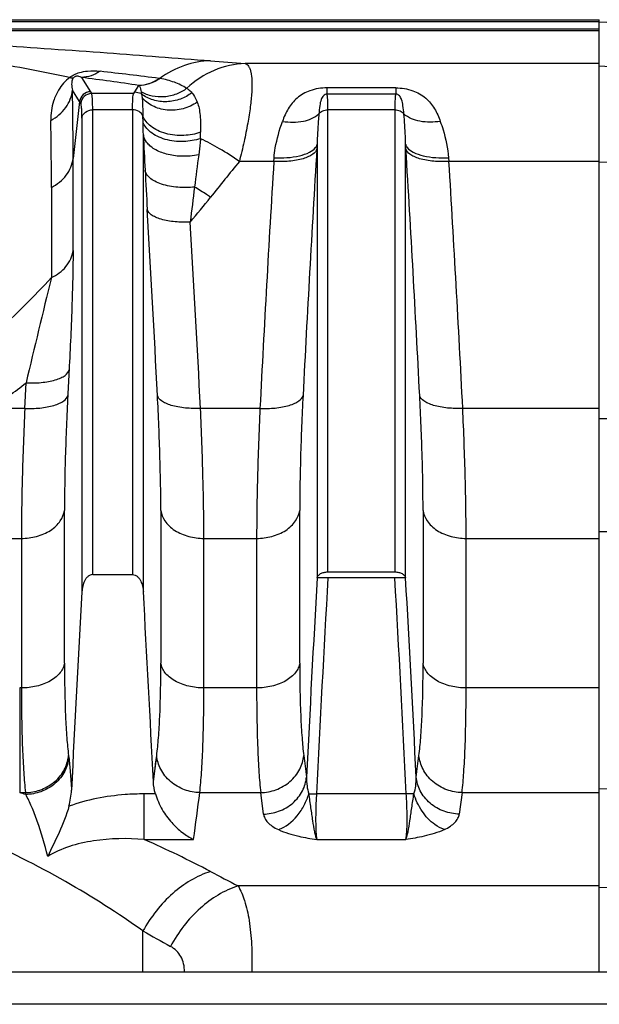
# Model space of a CAD drawing. Extents: x -1490 to 1181, y 8 to 1663.
# Tile 17 of 72: x -458 to -405, y 413 to 504. Entities that reach past the tile are written whole.
import ezdxf

# ---------------------------------------------------------------- set-up
doc = ezdxf.new("R2010")
doc.units = 0
doc.header["$LTSCALE"] = 65.395
doc.layers.get('0').update_dxf_attribs({"linetype": 'CONTINUOUS'})

msp = doc.modelspace()

# ---------------------------------------------------------------- linework, layer by layer
at = {"color": 6, "linetype": 'CONTINUOUS'}
for p, q in [((-692.174, 504.296), (-404.572, 504.296)), ((-363.222, 502.609), (-404.572, 504.053)), ((-451.417, 452.957), (-447.727, 452.957)), ((-498.572, 416.192), (-363.572, 416.192))]:
    msp.add_line(p, q, dxfattribs=at)
at = {"color": 9, "linetype": 'CONTINUOUS'}
for p, q in [((-404.572, 504.089), (-692.174, 504.089)), ((-404.572, 503.422), (-483.98, 503.422)), ((-483.98, 503.296), (-404.572, 503.296)), ((-404.572, 500.233), (-437.309, 500.233)), ((-404.572, 500.023), (-375.467, 498.5)), ((-452.46, 498.956), (-451.628, 497.629)), ((-452.623, 496.718), (-453.284, 497.772)), ((-451.628, 497.629), (-451.517, 497.454)), ((-447.627, 497.454), (-451.517, 497.454)), ((-446.961, 497.462), (-446.885, 497.444)), ((-446.959, 497.463), (-446.884, 497.444)), ((-429.746, 497.4), (-429.746, 497.991)), ((-423.398, 497.991), (-429.746, 497.991)), ((-423.398, 497.991), (-423.398, 497.4)), ((-452.623, 496.718), (-453.23, 491.447)), ((-423.398, 497.4), (-429.746, 497.4)), ((-451.417, 452.957), (-451.417, 495.962)), ((-447.727, 495.962), (-451.417, 495.962)), ((-447.727, 495.962), (-447.727, 452.957)), ((-429.667, 453.201), (-429.667, 495.962)), ((-423.477, 495.962), (-429.667, 495.962)), ((-423.477, 495.962), (-423.477, 453.201)), ((-452.412, 495.198), (-452.412, 451.364)), ((-446.756, 494.819), (-446.771, 495.362)), ((-446.732, 451.364), (-446.732, 493.644)), ((-430.662, 492.778), (-430.662, 452.639)), ((-422.482, 452.639), (-422.482, 492.778)), ((-453.23, 482.95), (-453.23, 491.447)), ((-433.575, 491.178), (-437.855, 491.178)), ((-404.572, 491.178), (-419.566, 491.178)), ((-375.467, 490.529), (-404.572, 491.1)), ((-455.233, 488.78), (-455.233, 480.427)), ((-457.696, 468.332), (-457.576, 470.692)), ((-457.696, 468.332), (-460.774, 468.332)), ((-435.946, 468.332), (-441.447, 468.332)), ((-404.572, 468.332), (-417.197, 468.332)), ((-404.572, 467.383), (-396.729, 467.456)), ((-454.026, 444.755), (-454.026, 458.893)), ((-445.118, 458.893), (-445.118, 444.753)), ((-432.276, 444.755), (-432.276, 458.893)), ((-420.868, 458.893), (-420.868, 444.753)), ((-404.572, 456.936), (-396.677, 456.968)), ((-460.774, 456.302), (-458.006, 456.302)), ((-458.006, 456.302), (-458.006, 442.464)), ((-441.137, 442.464), (-441.137, 456.302)), ((-441.137, 456.302), (-436.256, 456.302)), ((-436.256, 456.302), (-436.256, 442.464)), ((-416.887, 442.464), (-416.887, 456.302)), ((-416.887, 456.302), (-404.572, 456.302)), ((-458.165, 442.464), (-458.165, 432.781)), ((-458.007, 442.464), (-458.165, 442.464)), ((-436.257, 442.464), (-441.137, 442.464)), ((-404.572, 442.464), (-416.887, 442.464)), ((-445.806, 433.804), (-445.495, 436.207)), ((-458.165, 432.781), (-457.629, 432.781)), ((-441.514, 432.781), (-435.879, 432.781)), ((-435.624, 430.79), (-435.879, 432.781)), ((-417.264, 432.781), (-417.52, 430.79)), ((-417.264, 432.781), (-404.572, 432.781)), ((-404.572, 433.149), (-396.677, 432.924)), ((-446.645, 428.441), (-446.645, 432.66)), ((-445.614, 432.66), (-446.645, 432.66)), ((-422.417, 432.66), (-430.726, 432.66)), ((-446.645, 428.441), (-442.084, 428.441)), ((-430.698, 428.441), (-422.446, 428.441)), ((-404.572, 424.154), (-437.976, 424.154)), ((-404.572, 424.026), (-396.677, 423.774)), ((-446.767, 416.192), (-446.767, 419.979)), ((-366.572, 413.192), (-495.572, 413.192))]:
    msp.add_line(p, q, dxfattribs=at)
at = {"color": 2, "linetype": 'CONTINUOUS'}
for p, q in [((-404.572, 416.192), (-404.572, 504.296)), ((-447.627, 497.454), (-447.516, 497.629)), ((-447.516, 497.629), (-447.147, 498.218)), ((-430.662, 492.778), (-430.688, 492.346)), ((-422.456, 492.346), (-422.482, 492.778)), ((-434.668, 491.178), (-434.642, 491.518)), ((-418.502, 491.518), (-418.476, 491.178)), ((-429.667, 453.201), (-423.477, 453.201)), ((-423.477, 452.647), (-429.667, 452.647)), ((-453.649, 436.207), (-453.627, 436.031)), ((-457.607, 432.605), (-457.629, 432.781))]:
    msp.add_line(p, q, dxfattribs=at)
at = {"color": 9, "linetype": 'CONTINUOUS'}
msp.add_lwpolyline([(-445.806, 433.804), (-445.753, 434.203), (-445.701, 434.603), (-445.649, 435.004), (-445.597, 435.404), (-445.546, 435.805), (-445.495, 436.207)], dxfattribs=at)
for centre, radius, start, end in [((-386.64, 1156.81), 658.53, 265.306805, 265.587068), ((-524.051, -131.394), 635.163, 82.875369, 83.371482), ((-523.446, -31.647), 535.331, 81.80582, 82.37992), ((-786.448, 491.781), 333.218, 359.94253, 1.03018), ((-451.514, 496.452), 1.002, 90.17869, 174.8411), ((-491.949, 312.396), 190.457, 76.33656, 76.51), ((-418.148, 518.399), 40.726, 212.16602, 212.45822), ((-779.383, 488.891), 324.151, 359.98047, 1.07669), ((-530.573, 492.514), 83.848, 0.77211, 1.57487), ((-647.366, 495.325), 205.937, 359.43282, 359.59745), ((32.507, 515.486), 479.736, 182.60955, 183.00196), ((1738.907, 359.37), 2173.666, 176.492698, 177.095083), ((-2592.057, 359.37), 2173.672, 2.904921, 3.507315), ((-231.826, 462.993), 211.754, 172.18497, 172.99605), ((-125.534, 237.108), 402.611, 140.87198, 141.47711), ((1736.055, 358.242), 2174.79, 176.495553, 177.098409), ((-2589.199, 358.242), 2174.79, 2.901589, 3.504446), ((126.049, 520.353), 573.405, 182.998108, 183.359884), ((-182.965, 455.929), 261.113, 172.7648, 173.48089), ((-536.198, 564.01), 122.279, 320.09971, 321.48566), ((-2561.642, 362.311), 2118.928, 2.900407, 3.366693), ((-2559.02, 361.18), 2120.282, 2.896767, 3.363401), ((513.084, 242.188), 997.193, 166.177822, 166.753117), ((-504.282, 530.611), 75.972, 304.93812, 307.93615), ((2131.214, 306.824), 2566.022, 176.742391, 177.154168), ((2112.666, 307.827), 2546.454, 176.739777, 177.190122), ((-3007.802, 305.601), 2588.505, 2.813537, 3.256565), ((-3005.627, 305.69), 2587.322, 2.847527, 3.255915), ((410.862, 543.814), 849.603, 187.276416, 187.411264), ((-1264.015, 543.815), 849.612, 352.588737, 352.723583), ((-490, 330.946), 106.695, 72.32604, 72.64002), ((-868.462, 486.587), 430.324, 352.23438, 352.81719), ((-488.67, 333.73), 103.616, 62.30964, 66.07194), ((-252.489, 783.429), 404.332, 242.28692, 242.69353), ((-270.377, 732.01), 358.437, 240.52057, 240.98677)]:
    msp.add_arc(centre, radius, start, end, dxfattribs=at)
at = {"color": 2, "linetype": 'CONTINUOUS'}
for centre, radius, start, end in [((-447.33, 501.869), 3.685, 301.88409, 304.38508), ((-445.849, 494.228), 4.672, 82.13059, 82.9193), ((-447.328, 501.865), 3.68, 304.38531, 305.14245), ((-421.527, 493.085), 1.015, 217.36097, 218.1146), ((-456.989, 436.519), 3.354, 350.39194, 354.66239)]:
    msp.add_arc(centre, radius, start, end, dxfattribs=at)
at = {"color": 6, "linetype": 'CONTINUOUS'}
for centre, radius, start, end in [((-451.625, 496.627), 1.002, 90.16699, 174.80932), ((2102.662, 307.76), 2559.106, 176.783172, 177.194572), ((-3010.637, 307.285), 2567.95, 2.824014, 3.216357), ((-460.526, 433.367), 7.158, 345.06967, 357.1759)]:
    msp.add_arc(centre, radius, start, end, dxfattribs=at)
at = {"color": 9, "linetype": 'CONTINUOUS'}
for points, knots in [([(-453.545, 498.947), (-455.995, 499.458), (-461.03, 500.421), (-467.434, 501.438), (-472.771, 502.156), (-477.018, 502.65), (-481.896, 503.115), (-485.39, 503.307), (-487.373, 503.307)], [0, 0, 0, 0, 0.219922, 0.450247, 0.569527, 0.692976, 0.825836, 1, 1, 1, 1]), ([(-483.98, 503.296), (-482.781, 503.26), (-480.53, 503.166), (-476.329, 502.947), (-471.469, 502.661), (-465.861, 502.31), (-458.765, 501.845), (-450.336, 501.258), (-443.709, 500.751), (-440.521, 500.489)], [0, 0, 0, 0, 0.082616, 0.155175, 0.289753, 0.417991, 0.542215, 0.779601, 1, 1, 1, 1]), ([(-440.521, 500.489), (-441.34, 500.47), (-443.017, 500.162), (-444.52, 499.361), (-445.209, 498.856)], [0, 0, 0, 0, 0.48964, 1, 1, 1, 1]), ([(-437.31, 500.233), (-438.288, 500.209), (-440.283, 499.764), (-441.974, 498.634), (-442.712, 497.945)], [0, 0, 0, 0, 0.492306, 1, 1, 1, 1]), ([(-437.31, 500.233), (-437.249, 500.218), (-437.127, 500.157), (-436.982, 499.989), (-436.867, 499.753), (-436.741, 499.306), (-436.674, 498.566), (-436.703, 497.489), (-436.84, 496.173), (-437.081, 494.653), (-437.422, 492.962), (-437.701, 491.787), (-437.855, 491.178)], [0, 0, 0, 0, 0.019916, 0.042394, 0.069742, 0.10324, 0.190691, 0.306129, 0.448055, 0.613569, 0.798939, 1, 1, 1, 1]), ([(-453.545, 498.947), (-453.404, 499.055), (-453.114, 499.235), (-452.557, 499.451), (-451.762, 499.593), (-451.118, 499.566), (-450.738, 499.523)], [0, 0, 0, 0, 0.180963, 0.346541, 0.608857, 1, 1, 1, 1]), ([(-450.733, 499.523), (-450.992, 499.352), (-451.548, 499.078), (-452.159, 498.967), (-452.46, 498.956)], [0, 0, 0, 0, 0.506634, 1, 1, 1, 1]), ([(-453.545, 498.947), (-453.951, 498.626), (-454.551, 497.939), (-455.168, 496.571), (-455.302, 495.583), (-455.29, 494.982)], [0, 0, 0, 0, 0.346951, 0.596353, 1, 1, 1, 1]), ([(-453.545, 498.947), (-453.51, 498.936), (-453.393, 498.906), (-453.264, 498.901), (-453.185, 498.93)], [0, 0, 0, 0, 0.301046, 1, 1, 1, 1]), ([(-453.185, 498.93), (-453.269, 498.849), (-453.354, 498.633), (-453.375, 498.235), (-453.328, 497.951), (-453.284, 497.772)], [0, 0, 0, 0, 0.292675, 0.538272, 1, 1, 1, 1]), ([(-452.46, 498.956), (-452.532, 498.993), (-452.658, 499.045), (-452.83, 499.071), (-453.008, 499.054), (-453.124, 498.989), (-453.185, 498.93)], [0, 0, 0, 0, 0.315237, 0.518934, 0.669438, 1, 1, 1, 1]), ([(-442.712, 497.945), (-442.896, 498.051), (-443.271, 498.257), (-443.87, 498.514), (-444.514, 498.73), (-444.971, 498.818), (-445.209, 498.856)], [0, 0, 0, 0, 0.238146, 0.479449, 0.729609, 1, 1, 1, 1]), ([(-455.29, 494.982), (-455.02, 495.121), (-454.508, 495.46), (-453.885, 496.129), (-453.455, 496.916), (-453.315, 497.489), (-453.284, 497.772)], [0, 0, 0, 0, 0.254806, 0.510901, 0.761038, 1, 1, 1, 1]), ([(-451.417, 495.962), (-451.417, 496.156), (-451.419, 496.499), (-451.436, 496.944), (-451.46, 497.228), (-451.489, 497.382), (-451.506, 497.436), (-451.517, 497.454)], [0, 0, 0, 0, 0.387578, 0.685464, 0.889825, 0.956482, 1, 1, 1, 1]), ([(-442.712, 497.945), (-443.007, 497.729), (-443.669, 497.363), (-444.777, 497.102), (-445.909, 497.168), (-446.612, 497.433), (-446.926, 497.609)], [0, 0, 0, 0, 0.246582, 0.502875, 0.757361, 1, 1, 1, 1]), ([(-442.24, 497.531), (-442.566, 497.29), (-443.31, 496.887), (-444.356, 496.676), (-445.211, 496.717), (-446.018, 496.891), (-446.575, 497.172), (-446.894, 497.41)], [0, 0, 0, 0, 0.245167, 0.503205, 0.632653, 0.759693, 1, 1, 1, 1]), ([(-442.712, 497.945), (-442.67, 497.917), (-442.499, 497.796), (-442.343, 497.652), (-442.24, 497.531)], [0, 0, 0, 0, 0.24334, 1, 1, 1, 1]), ([(-442.24, 497.531), (-442.188, 497.471), (-441.982, 497.202), (-441.835, 496.894), (-441.742, 496.653)], [0, 0, 0, 0, 0.235434, 1, 1, 1, 1]), ([(-429.746, 497.991), (-430.279, 497.991), (-431.285, 497.838), (-432.545, 497.122), (-433.386, 496.085), (-433.729, 495.297), (-433.869, 494.89)], [0, 0, 0, 0, 0.289202, 0.538346, 0.767094, 1, 1, 1, 1]), ([(-423.398, 497.991), (-422.864, 497.991), (-421.859, 497.838), (-420.599, 497.122), (-419.758, 496.085), (-419.415, 495.297), (-419.275, 494.89)], [0, 0, 0, 0, 0.289203, 0.538346, 0.767094, 1, 1, 1, 1]), ([(-452.412, 495.198), (-452.412, 495.373), (-452.414, 495.682), (-452.431, 496.082), (-452.455, 496.339), (-452.484, 496.477), (-452.501, 496.525), (-452.512, 496.542)], [0, 0, 0, 0, 0.386944, 0.684606, 0.888917, 0.955846, 1, 1, 1, 1]), ([(-441.742, 496.653), (-442.145, 496.386), (-443.054, 495.976), (-444.294, 495.864), (-445.244, 496.049), (-446.062, 496.372), (-446.581, 496.774), (-446.851, 497.082)], [0, 0, 0, 0, 0.260408, 0.527588, 0.656557, 0.779253, 1, 1, 1, 1]), ([(-441.742, 496.653), (-441.673, 496.472), (-441.565, 496.071), (-441.44, 495.143), (-441.431, 494.399), (-441.434, 493.878)], [0, 0, 0, 0, 0.206442, 0.442427, 1, 1, 1, 1]), ([(-429.746, 497.4), (-429.809, 497.401), (-429.936, 497.379), (-430.097, 497.27), (-430.214, 497.104), (-430.341, 496.795), (-430.438, 496.277), (-430.484, 495.83), (-430.507, 495.574)], [0, 0, 0, 0, 0.089054, 0.174433, 0.265371, 0.370352, 0.639265, 1, 1, 1, 1]), ([(-429.667, 495.962), (-429.667, 496.136), (-429.669, 496.449), (-429.682, 496.865), (-429.705, 497.17), (-429.728, 497.337), (-429.746, 497.4)], [0, 0, 0, 0, 0.361889, 0.650961, 0.864184, 1, 1, 1, 1]), ([(-423.398, 497.4), (-423.416, 497.337), (-423.439, 497.17), (-423.462, 496.865), (-423.475, 496.449), (-423.477, 496.136), (-423.477, 495.962)], [0, 0, 0, 0, 0.135816, 0.349039, 0.638111, 1, 1, 1, 1]), ([(-422.637, 495.574), (-422.659, 495.83), (-422.706, 496.277), (-422.803, 496.795), (-422.929, 497.104), (-423.047, 497.27), (-423.208, 497.379), (-423.335, 497.401), (-423.398, 497.4)], [0, 0, 0, 0, 0.360735, 0.629644, 0.734626, 0.825565, 0.910949, 1, 1, 1, 1]), ([(-452.412, 495.198), (-452.4, 495.299), (-452.328, 495.509), (-452.019, 495.851), (-451.652, 495.962), (-451.417, 495.962)], [0, 0, 0, 0, 0.224277, 0.477563, 1, 1, 1, 1]), ([(-430.507, 495.574), (-430.414, 495.696), (-430.151, 495.897), (-429.83, 495.962), (-429.667, 495.962)], [0, 0, 0, 0, 0.484509, 1, 1, 1, 1]), ([(-423.477, 495.962), (-423.314, 495.962), (-422.993, 495.897), (-422.73, 495.696), (-422.637, 495.574)], [0, 0, 0, 0, 0.515491, 1, 1, 1, 1]), ([(-441.434, 493.878), (-441.929, 493.71), (-443.012, 493.509), (-444.384, 493.639), (-445.396, 494.011), (-446.018, 494.391), (-446.484, 494.844), (-446.696, 495.19), (-446.771, 495.362)], [0, 0, 0, 0, 0.261955, 0.544205, 0.67778, 0.799085, 0.906196, 1, 1, 1, 1]), ([(-441.439, 493.286), (-441.946, 493.131), (-443.048, 492.952), (-444.434, 493.095), (-445.45, 493.475), (-446.06, 493.856), (-446.504, 494.307), (-446.694, 494.65), (-446.756, 494.819)], [0, 0, 0, 0, 0.266029, 0.5526, 0.686515, 0.806288, 0.910217, 1, 1, 1, 1]), ([(-434.642, 491.518), (-434.619, 491.823), (-434.473, 492.972), (-434.145, 494.088), (-433.869, 494.89)], [0, 0, 0, 0, 0.26511, 1, 1, 1, 1]), ([(-433.869, 494.89), (-433.544, 494.838), (-432.895, 494.784), (-431.729, 494.887), (-430.895, 495.218), (-430.507, 495.574)], [0, 0, 0, 0, 0.28029, 0.551582, 1, 1, 1, 1]), ([(-430.507, 495.574), (-430.524, 495.35), (-430.593, 494.42), (-430.648, 493.487), (-430.662, 492.778)], [0, 0, 0, 0, 0.240289, 1, 1, 1, 1]), ([(-422.482, 492.778), (-422.487, 493.021), (-422.518, 493.954), (-422.584, 494.885), (-422.637, 495.574)], [0, 0, 0, 0, 0.259996, 1, 1, 1, 1]), ([(-419.275, 494.89), (-419.585, 494.84), (-420.216, 494.786), (-421.381, 494.877), (-422.236, 495.206), (-422.637, 495.574)], [0, 0, 0, 0, 0.267963, 0.536071, 1, 1, 1, 1]), ([(-419.275, 494.89), (-419.187, 494.634), (-418.827, 493.538), (-418.569, 492.399), (-418.502, 491.518)], [0, 0, 0, 0, 0.234805, 1, 1, 1, 1]), ([(-441.613, 491.786), (-441.874, 491.734), (-442.28, 491.677), (-442.835, 491.65), (-443.568, 491.659), (-444.557, 491.802), (-445.521, 492.177), (-446.116, 492.602), (-446.513, 493.018), (-446.693, 493.398), (-446.732, 493.644)], [0, 0, 0, 0, 0.134859, 0.207025, 0.281267, 0.505704, 0.709663, 0.797231, 0.874016, 1, 1, 1, 1]), ([(-441.439, 493.286), (-441.451, 493.164), (-441.502, 492.664), (-441.561, 492.164), (-441.613, 491.786)], [0, 0, 0, 0, 0.243048, 1, 1, 1, 1]), ([(-437.855, 491.178), (-438.448, 491.593), (-439.612, 492.349), (-440.837, 493.007), (-441.439, 493.286)], [0, 0, 0, 0, 0.521661, 1, 1, 1, 1]), ([(-455.233, 488.78), (-454.965, 488.912), (-454.456, 489.233), (-453.833, 489.872), (-453.403, 490.625), (-453.261, 491.176), (-453.23, 491.447)], [0, 0, 0, 0, 0.258236, 0.515287, 0.763972, 1, 1, 1, 1]), ([(-441.999, 488.814), (-442.512, 488.756), (-443.548, 488.736), (-444.796, 488.955), (-445.654, 489.311), (-446.126, 489.624), (-446.44, 489.975), (-446.548, 490.238), (-446.571, 490.362)], [0, 0, 0, 0, 0.300243, 0.599937, 0.7295, 0.838366, 0.926871, 1, 1, 1, 1]), ([(-440.521, 487.866), (-440.642, 487.949), (-441.128, 488.276), (-441.623, 488.589), (-441.999, 488.814)], [0, 0, 0, 0, 0.251837, 1, 1, 1, 1]), ([(-442.39, 485.574), (-442.857, 485.55), (-443.557, 485.559), (-444.459, 485.677), (-445.07, 485.813), (-445.587, 486), (-446.057, 486.254), (-446.325, 486.545), (-446.37, 486.747)], [0, 0, 0, 0, 0.322443, 0.481077, 0.62722, 0.753748, 0.857434, 1, 1, 1, 1]), ([(-455.233, 480.427), (-454.724, 480.664), (-454.013, 481.183), (-453.415, 482.137), (-453.263, 482.68), (-453.23, 482.95)], [0, 0, 0, 0, 0.503647, 0.755758, 1, 1, 1, 1]), ([(-453.23, 482.95), (-453.23, 482.193), (-453.254, 480.55), (-453.359, 476.86), (-453.49, 473.929), (-453.596, 471.883)], [0, 0, 0, 0, 0.205057, 0.445167, 1, 1, 1, 1]), ([(-462.06, 473.835), (-461.458, 474.351), (-459.089, 476.449), (-456.848, 478.69), (-455.232, 480.427)], [0, 0, 0, 0, 0.250449, 1, 1, 1, 1]), ([(-457.576, 470.692), (-457.11, 470.672), (-456.411, 470.684), (-455.51, 470.807), (-454.9, 470.946), (-454.384, 471.135), (-453.912, 471.391), (-453.643, 471.682), (-453.596, 471.883)], [0, 0, 0, 0, 0.321756, 0.480167, 0.626246, 0.752902, 0.856868, 1, 1, 1, 1]), ([(-457.696, 468.332), (-457.231, 468.311), (-456.532, 468.325), (-455.631, 468.448), (-455.022, 468.588), (-454.505, 468.777), (-454.033, 469.034), (-453.764, 469.324), (-453.716, 469.526)], [0, 0, 0, 0, 0.321644, 0.48002, 0.626089, 0.752766, 0.856777, 1, 1, 1, 1]), ([(-453.716, 469.529), (-453.812, 467.633), (-453.96, 464.088), (-454.026, 460.541), (-454.026, 458.893)], [0, 0, 0, 0, 0.535393, 1, 1, 1, 1]), ([(-445.118, 458.893), (-445.118, 460.541), (-445.183, 464.088), (-445.332, 467.632), (-445.428, 469.529)], [0, 0, 0, 0, 0.464619, 1, 1, 1, 1]), ([(-441.447, 468.332), (-441.913, 468.311), (-442.612, 468.325), (-443.512, 468.448), (-444.122, 468.588), (-444.639, 468.777), (-445.11, 469.034), (-445.38, 469.324), (-445.428, 469.526)], [0, 0, 0, 0, 0.321648, 0.480026, 0.626095, 0.752771, 0.856781, 1, 1, 1, 1]), ([(-435.946, 468.332), (-435.48, 468.311), (-434.781, 468.325), (-433.88, 468.448), (-433.271, 468.588), (-432.754, 468.777), (-432.283, 469.034), (-432.014, 469.324), (-431.966, 469.526)], [0, 0, 0, 0, 0.321918, 0.480343, 0.626398, 0.753009, 0.85693, 1, 1, 1, 1]), ([(-431.966, 469.528), (-432.062, 467.632), (-432.21, 464.088), (-432.276, 460.541), (-432.276, 458.893)], [0, 0, 0, 0, 0.535391, 1, 1, 1, 1]), ([(-420.868, 458.893), (-420.868, 460.541), (-420.933, 464.088), (-421.082, 467.632), (-421.178, 469.528)], [0, 0, 0, 0, 0.464619, 1, 1, 1, 1]), ([(-417.197, 468.332), (-417.663, 468.311), (-418.362, 468.325), (-419.262, 468.448), (-419.872, 468.588), (-420.389, 468.777), (-420.86, 469.034), (-421.13, 469.324), (-421.178, 469.526)], [0, 0, 0, 0, 0.321648, 0.480026, 0.626095, 0.752771, 0.856781, 1, 1, 1, 1]), ([(-457.696, 468.332), (-457.792, 466.187), (-457.941, 462.178), (-458.006, 458.167), (-458.006, 456.302)], [0, 0, 0, 0, 0.535286, 1, 1, 1, 1]), ([(-441.137, 456.302), (-441.137, 458.167), (-441.203, 462.178), (-441.351, 466.187), (-441.447, 468.332)], [0, 0, 0, 0, 0.464714, 1, 1, 1, 1]), ([(-435.946, 468.332), (-436.042, 466.187), (-436.191, 462.178), (-436.256, 458.167), (-436.256, 456.302)], [0, 0, 0, 0, 0.535286, 1, 1, 1, 1]), ([(-416.887, 456.302), (-416.887, 458.167), (-416.953, 462.178), (-417.101, 466.187), (-417.197, 468.332)], [0, 0, 0, 0, 0.464714, 1, 1, 1, 1]), ([(-458.006, 456.302), (-457.538, 456.302), (-456.825, 456.391), (-455.935, 456.699), (-455.32, 457.022), (-454.803, 457.429), (-454.295, 458.012), (-454.074, 458.545), (-454.026, 458.89)], [0, 0, 0, 0, 0.27364, 0.413711, 0.549704, 0.677746, 0.795843, 1, 1, 1, 1]), ([(-445.118, 458.89), (-445.07, 458.545), (-444.849, 458.012), (-444.341, 457.429), (-443.824, 457.022), (-443.209, 456.699), (-442.318, 456.391), (-441.605, 456.302), (-441.137, 456.302)], [0, 0, 0, 0, 0.204157, 0.322254, 0.450296, 0.586289, 0.72636, 1, 1, 1, 1]), ([(-436.256, 456.302), (-435.788, 456.302), (-435.075, 456.391), (-434.185, 456.699), (-433.57, 457.022), (-433.053, 457.429), (-432.545, 458.012), (-432.324, 458.545), (-432.276, 458.89)], [0, 0, 0, 0, 0.27364, 0.413711, 0.549704, 0.677746, 0.795843, 1, 1, 1, 1]), ([(-420.868, 458.89), (-420.82, 458.545), (-420.599, 458.012), (-420.091, 457.429), (-419.574, 457.022), (-418.959, 456.699), (-418.068, 456.391), (-417.355, 456.302), (-416.887, 456.302)], [0, 0, 0, 0, 0.204157, 0.322254, 0.450296, 0.586289, 0.72636, 1, 1, 1, 1]), ([(-454.026, 444.758), (-454.049, 444.61), (-454.143, 444.302), (-454.408, 443.865), (-454.808, 443.458), (-455.325, 443.099), (-455.938, 442.814), (-456.83, 442.541), (-457.539, 442.464), (-458.006, 442.464)], [0, 0, 0, 0, 0.091076, 0.192761, 0.307483, 0.434797, 0.572584, 0.716326, 1, 1, 1, 1]), ([(-454.026, 444.755), (-454.026, 443.112), (-453.993, 440.803), (-453.832, 437.954), (-453.718, 436.749), (-453.649, 436.207)], [0, 0, 0, 0, 0.57598, 0.808504, 1, 1, 1, 1]), ([(-445.495, 436.207), (-445.426, 436.749), (-445.312, 437.954), (-445.15, 440.802), (-445.118, 443.11), (-445.118, 444.753)], [0, 0, 0, 0, 0.191511, 0.42404, 1, 1, 1, 1]), ([(-441.137, 442.464), (-441.605, 442.464), (-442.313, 442.541), (-443.206, 442.814), (-443.819, 443.099), (-444.336, 443.458), (-444.736, 443.865), (-445.001, 444.302), (-445.094, 444.61), (-445.118, 444.758)], [0, 0, 0, 0, 0.283674, 0.427416, 0.565203, 0.692517, 0.807239, 0.908924, 1, 1, 1, 1]), ([(-432.276, 444.758), (-432.299, 444.61), (-432.393, 444.302), (-432.658, 443.865), (-433.058, 443.458), (-433.575, 443.099), (-434.188, 442.814), (-435.08, 442.541), (-435.789, 442.464), (-436.256, 442.464)], [0, 0, 0, 0, 0.091076, 0.192761, 0.307483, 0.434797, 0.572584, 0.716326, 1, 1, 1, 1]), ([(-432.276, 444.755), (-432.276, 443.112), (-432.243, 440.803), (-432.082, 437.954), (-431.968, 436.749), (-431.899, 436.207)], [0, 0, 0, 0, 0.57598, 0.808504, 1, 1, 1, 1]), ([(-421.245, 436.207), (-421.176, 436.749), (-421.062, 437.954), (-420.9, 440.802), (-420.868, 443.11), (-420.868, 444.753)], [0, 0, 0, 0, 0.191511, 0.42404, 1, 1, 1, 1]), ([(-416.887, 442.464), (-417.355, 442.464), (-418.063, 442.541), (-418.956, 442.814), (-419.569, 443.099), (-420.086, 443.458), (-420.486, 443.865), (-420.751, 444.302), (-420.844, 444.61), (-420.868, 444.758)], [0, 0, 0, 0, 0.283674, 0.427416, 0.565203, 0.692517, 0.807239, 0.908924, 1, 1, 1, 1]), ([(-458.007, 442.464), (-458.007, 440.603), (-457.973, 437.99), (-457.813, 434.762), (-457.698, 433.396), (-457.629, 432.781)], [0, 0, 0, 0, 0.575839, 0.808394, 1, 1, 1, 1]), ([(-441.515, 432.781), (-441.446, 433.396), (-441.331, 434.762), (-441.171, 437.99), (-441.137, 440.603), (-441.137, 442.464)], [0, 0, 0, 0, 0.191606, 0.424161, 1, 1, 1, 1]), ([(-436.257, 442.464), (-436.257, 440.603), (-436.223, 437.99), (-436.063, 434.762), (-435.948, 433.396), (-435.879, 432.781)], [0, 0, 0, 0, 0.575839, 0.808394, 1, 1, 1, 1]), ([(-417.265, 432.781), (-417.196, 433.396), (-417.081, 434.762), (-416.921, 437.99), (-416.887, 440.603), (-416.887, 442.464)], [0, 0, 0, 0, 0.191606, 0.424161, 1, 1, 1, 1]), ([(-453.627, 436.031), (-453.57, 435.58), (-453.472, 434.575), (-453.407, 433.567), (-453.377, 433.014)], [0, 0, 0, 0, 0.450923, 1, 1, 1, 1]), ([(-441.514, 432.781), (-441.989, 432.791), (-442.969, 432.972), (-444.056, 433.598), (-444.745, 434.318), (-445.254, 435.098), (-445.454, 435.769), (-445.495, 436.207)], [0, 0, 0, 0, 0.24939, 0.513014, 0.643496, 0.769467, 1, 1, 1, 1]), ([(-435.879, 432.781), (-435.405, 432.791), (-434.425, 432.972), (-433.338, 433.598), (-432.649, 434.317), (-432.14, 435.098), (-431.94, 435.769), (-431.899, 436.207)], [0, 0, 0, 0, 0.249289, 0.512879, 0.643373, 0.769373, 1, 1, 1, 1]), ([(-417.264, 432.781), (-417.739, 432.791), (-418.719, 432.972), (-419.806, 433.598), (-420.495, 434.317), (-421.004, 435.098), (-421.204, 435.769), (-421.245, 436.207)], [0, 0, 0, 0, 0.249289, 0.512879, 0.643373, 0.769373, 1, 1, 1, 1]), ([(-435.624, 430.79), (-435.149, 430.8), (-434.168, 430.982), (-433.081, 431.61), (-432.392, 432.331), (-431.883, 433.113), (-431.684, 433.786), (-431.644, 434.223)], [0, 0, 0, 0, 0.24924, 0.512862, 0.64338, 0.769397, 1, 1, 1, 1]), ([(-431.644, 434.223), (-431.648, 433.945), (-431.624, 433.421), (-431.516, 432.904), (-431.43, 432.674)], [0, 0, 0, 0, 0.531446, 1, 1, 1, 1]), ([(-421.713, 432.674), (-421.628, 432.904), (-421.52, 433.421), (-421.495, 433.945), (-421.5, 434.223)], [0, 0, 0, 0, 0.468593, 1, 1, 1, 1]), ([(-417.52, 430.79), (-417.995, 430.8), (-418.975, 430.982), (-420.063, 431.61), (-420.752, 432.331), (-421.26, 433.113), (-421.46, 433.786), (-421.5, 434.223)], [0, 0, 0, 0, 0.24924, 0.512861, 0.64338, 0.769397, 1, 1, 1, 1]), ([(-455.578, 426.87), (-455.844, 427.978), (-456.291, 429.538), (-457.025, 431.434), (-457.409, 432.242), (-457.607, 432.605)], [0, 0, 0, 0, 0.560742, 0.796496, 1, 1, 1, 1]), ([(-446.645, 432.66), (-447.236, 432.66), (-449.592, 432.574), (-451.947, 432.122), (-453.61, 431.522)], [0, 0, 0, 0, 0.250537, 1, 1, 1, 1]), ([(-434.247, 429.355), (-433.568, 429.594), (-432.644, 430.34), (-431.826, 431.59), (-431.535, 432.313), (-431.43, 432.674)], [0, 0, 0, 0, 0.48221, 0.748618, 1, 1, 1, 1]), ([(-422.446, 428.441), (-422.361, 428.675), (-422.228, 429.25), (-422.069, 430.23), (-421.94, 431.183), (-421.82, 432.02), (-421.749, 432.454), (-421.713, 432.674)], [0, 0, 0, 0, 0.173784, 0.410447, 0.69292, 0.844763, 1, 1, 1, 1]), ([(-422.446, 428.441), (-422.407, 428.675), (-422.36, 429.242), (-422.336, 430.21), (-422.354, 431.38), (-422.392, 432.22), (-422.417, 432.66)], [0, 0, 0, 0, 0.168694, 0.403273, 0.68725, 1, 1, 1, 1]), ([(-421.713, 432.674), (-421.763, 432.675), (-421.998, 432.676), (-422.233, 432.669), (-422.417, 432.66)], [0, 0, 0, 0, 0.212606, 1, 1, 1, 1]), ([(-418.897, 429.355), (-419.208, 429.464), (-420.015, 429.908), (-421.047, 431.033), (-421.55, 432.108), (-421.713, 432.674)], [0, 0, 0, 0, 0.220121, 0.606458, 1, 1, 1, 1]), ([(-435.624, 430.79), (-435.606, 430.655), (-435.511, 430.373), (-435.223, 429.991), (-434.792, 429.639), (-434.442, 429.446), (-434.247, 429.355)], [0, 0, 0, 0, 0.197563, 0.422156, 0.687263, 1, 1, 1, 1]), ([(-418.897, 429.355), (-418.702, 429.446), (-418.352, 429.639), (-417.921, 429.991), (-417.632, 430.373), (-417.538, 430.655), (-417.52, 430.79)], [0, 0, 0, 0, 0.312747, 0.577822, 0.802422, 1, 1, 1, 1]), ([(-434.247, 429.355), (-433.946, 429.214), (-433.326, 428.985), (-432.139, 428.677), (-431.258, 428.528), (-430.698, 428.441)], [0, 0, 0, 0, 0.271177, 0.537447, 1, 1, 1, 1]), ([(-418.897, 429.355), (-419.198, 429.214), (-419.818, 428.985), (-421.005, 428.677), (-421.886, 428.528), (-422.446, 428.441)], [0, 0, 0, 0, 0.271182, 0.537447, 1, 1, 1, 1]), ([(-446.767, 419.979), (-449.073, 421.616), (-454.027, 424.779), (-459.284, 427.417), (-462.077, 428.619)], [0, 0, 0, 0, 0.481787, 1, 1, 1, 1]), ([(-446.645, 428.441), (-448.206, 428.569), (-450.565, 428.542), (-453.565, 427.869), (-454.955, 427.26), (-455.578, 426.87)], [0, 0, 0, 0, 0.510935, 0.759963, 1, 1, 1, 1]), ([(-440.521, 425.479), (-441.8, 425.076), (-443.64, 423.94), (-445.578, 421.875), (-446.407, 420.63), (-446.767, 419.979)], [0, 0, 0, 0, 0.474404, 0.737015, 1, 1, 1, 1]), ([(-437.976, 424.154), (-439.262, 423.741), (-441.107, 422.58), (-443.041, 420.48), (-443.865, 419.215), (-444.223, 418.555)], [0, 0, 0, 0, 0.473709, 0.736663, 1, 1, 1, 1]), ([(-437.976, 424.154), (-437.719, 423.727), (-437.292, 422.674), (-436.894, 420.842), (-436.685, 418.63), (-436.679, 417.038), (-436.707, 416.193)], [0, 0, 0, 0, 0.183512, 0.41408, 0.688879, 1, 1, 1, 1]), ([(-442.938, 416.192), (-442.929, 416.445), (-442.969, 416.936), (-443.22, 417.616), (-443.648, 418.172), (-444.022, 418.443), (-444.223, 418.555)], [0, 0, 0, 0, 0.267467, 0.516608, 0.756942, 1, 1, 1, 1])]:
    msp.add_open_spline(points, degree=3, knots=knots, dxfattribs=at)
at = {"color": 2, "linetype": 'CONTINUOUS'}
for points, knots in [([(-447.147, 498.218), (-446.817, 498.229), (-446.15, 498.355), (-445.549, 498.669), (-445.273, 498.864)], [0, 0, 0, 0, 0.494087, 1, 1, 1, 1]), ([(-445.384, 498.74), (-445.654, 498.572), (-446.222, 498.313), (-446.84, 498.215), (-447.139, 498.209)], [0, 0, 0, 0, 0.515343, 1, 1, 1, 1]), ([(-447.727, 495.962), (-447.727, 496.156), (-447.724, 496.499), (-447.707, 496.944), (-447.684, 497.228), (-447.655, 497.382), (-447.638, 497.436), (-447.627, 497.454)], [0, 0, 0, 0, 0.387578, 0.685464, 0.889825, 0.956481, 1, 1, 1, 1]), ([(-447.085, 498.133), (-447.041, 498.058), (-446.978, 497.883), (-446.941, 497.704), (-446.926, 497.609)], [0, 0, 0, 0, 0.475798, 1, 1, 1, 1]), ([(-446.926, 497.609), (-446.923, 497.593), (-446.912, 497.527), (-446.901, 497.461), (-446.894, 497.41)], [0, 0, 0, 0, 0.239709, 1, 1, 1, 1]), ([(-446.894, 497.41), (-446.889, 497.385), (-446.874, 497.276), (-446.861, 497.166), (-446.851, 497.082)], [0, 0, 0, 0, 0.234069, 1, 1, 1, 1]), ([(-446.851, 497.082), (-446.836, 497), (-446.819, 496.793), (-446.801, 496.421), (-446.787, 495.93), (-446.777, 495.564), (-446.771, 495.362)], [0, 0, 0, 0, 0.144994, 0.361913, 0.647998, 1, 1, 1, 1]), ([(-446.771, 495.362), (-446.835, 495.539), (-447.117, 495.86), (-447.521, 495.962), (-447.727, 495.962)], [0, 0, 0, 0, 0.477633, 1, 1, 1, 1]), ([(-430.688, 492.346), (-430.732, 492.144), (-430.999, 491.853), (-431.47, 491.599), (-431.987, 491.413), (-432.597, 491.277), (-433.5, 491.161), (-434.201, 491.154), (-434.668, 491.178)], [0, 0, 0, 0, 0.14236, 0.245942, 0.372423, 0.51859, 0.677306, 1, 1, 1, 1]), ([(-434.642, 491.518), (-434.245, 491.498), (-433.457, 491.504), (-432.349, 491.66), (-431.443, 491.952), (-430.961, 492.276), (-430.817, 492.46)], [0, 0, 0, 0, 0.295137, 0.584094, 0.826381, 1, 1, 1, 1]), ([(-430.817, 492.46), (-430.797, 492.486), (-430.729, 492.582), (-430.68, 492.694), (-430.662, 492.778)], [0, 0, 0, 0, 0.272929, 1, 1, 1, 1]), ([(-422.482, 492.778), (-422.477, 492.752), (-422.446, 492.641), (-422.387, 492.539), (-422.334, 492.469)], [0, 0, 0, 0, 0.231981, 1, 1, 1, 1]), ([(-418.476, 491.178), (-418.943, 491.154), (-419.643, 491.161), (-420.546, 491.277), (-421.157, 491.413), (-421.674, 491.599), (-422.144, 491.853), (-422.411, 492.144), (-422.456, 492.346)], [0, 0, 0, 0, 0.322693, 0.481409, 0.627576, 0.754058, 0.85764, 1, 1, 1, 1]), ([(-422.326, 492.459), (-422.181, 492.275), (-421.699, 491.952), (-420.793, 491.66), (-419.686, 491.504), (-418.898, 491.498), (-418.502, 491.518)], [0, 0, 0, 0, 0.173738, 0.416062, 0.70496, 1, 1, 1, 1]), ([(-430.662, 452.639), (-430.649, 452.718), (-430.565, 452.884), (-430.331, 453.061), (-430.02, 453.175), (-429.787, 453.201), (-429.667, 453.201)], [0, 0, 0, 0, 0.197577, 0.431676, 0.704266, 1, 1, 1, 1]), ([(-423.477, 453.201), (-423.356, 453.201), (-423.123, 453.175), (-422.813, 453.061), (-422.579, 452.884), (-422.495, 452.718), (-422.482, 452.639)], [0, 0, 0, 0, 0.295734, 0.568324, 0.802423, 1, 1, 1, 1]), ([(-429.667, 452.647), (-429.788, 452.653), (-429.964, 452.661), (-430.189, 452.666), (-430.335, 452.667), (-430.458, 452.665), (-430.554, 452.66), (-430.618, 452.652), (-430.653, 452.646), (-430.662, 452.639)], [0, 0, 0, 0, 0.364206, 0.5304, 0.678253, 0.802724, 0.899622, 0.965842, 1, 1, 1, 1]), ([(-422.482, 452.639), (-422.491, 452.646), (-422.526, 452.652), (-422.589, 452.66), (-422.686, 452.665), (-422.808, 452.667), (-422.954, 452.666), (-423.18, 452.661), (-423.356, 452.653), (-423.477, 452.647)], [0, 0, 0, 0, 0.034152, 0.100358, 0.197239, 0.3217, 0.469556, 0.635767, 1, 1, 1, 1]), ([(-457.629, 432.781), (-457.179, 432.79), (-456.249, 432.954), (-455.204, 433.521), (-454.517, 434.178), (-453.989, 434.904), (-453.753, 435.538), (-453.682, 435.959)], [0, 0, 0, 0, 0.24717, 0.508931, 0.639237, 0.765878, 1, 1, 1, 1]), ([(-453.627, 436.031), (-453.668, 435.594), (-453.868, 434.922), (-454.377, 434.141), (-455.066, 433.422), (-456.153, 432.796), (-457.132, 432.615), (-457.607, 432.605)], [0, 0, 0, 0, 0.230627, 0.356628, 0.487125, 0.750716, 1, 1, 1, 1]), ([(-431.43, 432.674), (-431.38, 432.675), (-431.145, 432.676), (-430.91, 432.669), (-430.726, 432.66)], [0, 0, 0, 0, 0.214526, 1, 1, 1, 1]), ([(-430.698, 428.441), (-430.737, 428.546), (-430.806, 428.786), (-430.935, 429.36), (-431.074, 430.231), (-431.232, 431.404), (-431.359, 432.239), (-431.43, 432.674)], [0, 0, 0, 0, 0.078309, 0.173878, 0.410514, 0.692965, 1, 1, 1, 1]), ([(-430.726, 432.66), (-430.752, 432.22), (-430.79, 431.38), (-430.808, 430.21), (-430.783, 429.242), (-430.737, 428.675), (-430.698, 428.441)], [0, 0, 0, 0, 0.31275, 0.596727, 0.831306, 1, 1, 1, 1])]:
    msp.add_open_spline(points, degree=3, knots=knots, dxfattribs=at)
msp.add_open_spline([(-447.139, 498.209), (-447.118, 498.186), (-447.101, 498.16), (-447.085, 498.133)], degree=3, dxfattribs=at)
at = {"color": 9, "linetype": 'CONTINUOUS'}
msp.add_open_spline([(-453.596, 471.883), (-453.636, 471.098), (-453.676, 470.312), (-453.716, 469.526)], degree=3, dxfattribs=at)
at = {"color": 6, "linetype": 'CONTINUOUS'}
for points, knots in [([(-451.417, 452.957), (-451.501, 452.957), (-451.672, 452.917), (-451.883, 452.768), (-452.05, 452.573), (-452.22, 452.277), (-452.356, 451.871), (-452.402, 451.533), (-452.412, 451.364)], [0, 0, 0, 0, 0.124602, 0.249541, 0.374666, 0.49985, 0.749849, 1, 1, 1, 1]), ([(-447.727, 452.957), (-447.642, 452.957), (-447.472, 452.917), (-447.26, 452.768), (-447.094, 452.573), (-446.924, 452.277), (-446.788, 451.871), (-446.742, 451.533), (-446.732, 451.364)], [0, 0, 0, 0, 0.124602, 0.249541, 0.374667, 0.49985, 0.749849, 1, 1, 1, 1]), ([(-445.614, 432.66), (-445.466, 432.152), (-445.046, 431.208), (-444.173, 430.011), (-443.182, 429.081), (-442.451, 428.618), (-442.084, 428.441)], [0, 0, 0, 0, 0.281111, 0.543448, 0.783135, 1, 1, 1, 1]), ([(-453.61, 431.522), (-453.833, 430.688), (-454.476, 429.119), (-455.234, 427.615), (-455.578, 426.87)], [0, 0, 0, 0, 0.512532, 1, 1, 1, 1])]:
    msp.add_open_spline(points, degree=3, knots=knots, dxfattribs=at)
msp.add_open_spline([(-445.614, 432.66), (-445.723, 433.031), (-445.787, 433.417), (-445.806, 433.804)], degree=3, dxfattribs=at)

doc.saveas('drawing.dxf')
